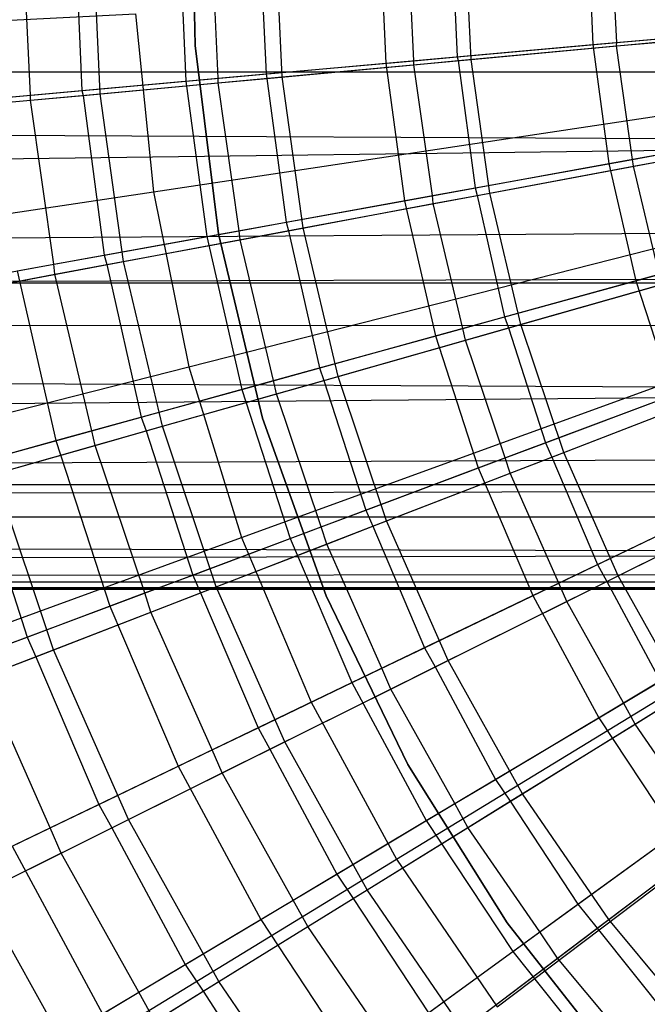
# Model space of a CAD drawing. Extents: x 0.1 to 25.1, y -5.4 to 12.3.
# Tile 18 of 107: x 10.977 to 11.519, y -0.355 to 0.496. Entities that reach past the tile are written whole.
import ezdxf

# ---------------------------------------------------------------- set-up
doc = ezdxf.new("R2010")
doc.units = 0
doc.header["$LTSCALE"] = 2.54
doc.layers.get('0').update_dxf_attribs({"color": 13, "linetype": 'CONTINUOUS'})

# ---------------------------------------------------------------- blocks, each defined once
blk = doc.blocks.new('GRUPUJ_1')
at = {"color": 0}
for p, q in [((11.00365, 5.89351, 6.825), (11.00101, 6.05325, 6.825)), ((11.00101, 6.05325, 7.325), (11.00365, 5.89351, 7.325)), ((11.00365, 5.89351, 6.825), (11.00101, 6.05325, 6.825)), ((10.86159, 5.85069, 6.83754), (10.85445, 5.99814, 6.83708)), ((10.86159, 5.85069, 6.83754), (10.85445, 5.99814, 6.83708)), ((10.86159, 5.85069, 6.83754), (10.85445, 5.99814, 6.83708)), ((10.86159, 5.85069, 6.83754), (10.85445, 5.99814, 6.83708)), ((10.89953, 5.99814, 6.80664), (10.90597, 5.85467, 6.80664)), ((10.89953, 5.99814, 6.80664), (10.90597, 5.85467, 6.80664)), ((10.92172, 5.85189, 6.85643), (10.91496, 5.99814, 6.85643)), ((10.92172, 5.85189, 6.85643), (10.91496, 5.99814, 6.85643)), ((10.98961, 5.99814, 6.63295), (10.99569, 5.86275, 6.63295)), ((10.98961, 5.99814, 6.63295), (10.99569, 5.86275, 6.63295)), ((11.02371, 5.86528, 6.73316), (11.01729, 5.99814, 6.7327)), ((11.02371, 5.86528, 6.73316), (11.01729, 5.99814, 6.7327)), ((11.02371, 5.86528, 6.73316), (11.01729, 5.99814, 6.7327)), ((11.02371, 5.86528, 6.73316), (11.01729, 5.99814, 6.7327)), ((11.05913, 5.99814, 6.70828), (11.06493, 5.86898, 6.70828)), ((11.05913, 5.99814, 6.70828), (11.06493, 5.86898, 6.70828)), ((11.07878, 5.86644, 6.75816), (11.07269, 5.99814, 6.75816)), ((11.07878, 5.86644, 6.75816), (11.07269, 5.99814, 6.75816)), ((11.16305, 5.99814, 6.53938), (11.16844, 5.87829, 6.53938)), ((11.16305, 5.99814, 6.53938), (11.16844, 5.87829, 6.53938)), ((11.19269, 5.88049, 6.63969), (11.18702, 5.99814, 6.63925)), ((11.19269, 5.88049, 6.63969), (11.18702, 5.99814, 6.63925)), ((11.19269, 5.88049, 6.63969), (11.18702, 5.99814, 6.63925)), ((11.19269, 5.88049, 6.63969), (11.18702, 5.99814, 6.63925)), ((11.22503, 5.99814, 6.6203), (11.23016, 5.88385, 6.6203)), ((11.22503, 5.99814, 6.6203), (11.23016, 5.88385, 6.6203)), ((11.24216, 5.88158, 6.67025), (11.23677, 5.99814, 6.67025)), ((11.24216, 5.88158, 6.67025), (11.23677, 5.99814, 6.67025)), ((11.34258, 5.99814, 6.45726), (11.34724, 5.89439, 6.45726)), ((11.34258, 5.99814, 6.45726), (11.34724, 5.89439, 6.45726)), ((11.36782, 5.89625, 6.55763), (11.36292, 5.99814, 6.55722)), ((11.36782, 5.89625, 6.55763), (11.36292, 5.99814, 6.55722)), ((11.36782, 5.89625, 6.55763), (11.36292, 5.99814, 6.55722)), ((11.36782, 5.89625, 6.55763), (11.36292, 5.99814, 6.55722)), ((10.4908, 5.89786, 18.47771), (10.95229, 5.92089, 18.62143)), ((10.4908, 5.89786, 18.47771), (10.95229, 5.92089, 18.62143)), ((10.95229, 5.92089, 18.62143), (10.96767, 5.76717, 18.62143)), ((10.95229, 5.92089, 18.62143), (10.96767, 5.76717, 18.62143)), ((11.34724, 5.89439, 6.45726), (11.53136, 5.91096, 6.38702)), ((11.34724, 5.89439, 6.45726), (11.53136, 5.91096, 6.38702)), ((11.02403, 5.7307, 6.825), (11.00365, 5.89351, 6.825)), ((11.00365, 5.89351, 7.325), (11.00365, 5.89351, 6.825)), ((11.00365, 5.89351, 7.325), (11.02403, 5.7307, 7.325)), ((11.00365, 5.89351, 7.325), (11.00365, 5.89351, 6.825)), ((11.02403, 5.7307, 6.825), (11.00365, 5.89351, 6.825)), ((11.16844, 5.87829, 6.53938), (11.34724, 5.89439, 6.45726)), ((11.16844, 5.87829, 6.53938), (11.34724, 5.89439, 6.45726)), ((11.23016, 5.88385, 6.6203), (11.36782, 5.89625, 6.55763)), ((11.23016, 5.88385, 6.6203), (11.36782, 5.89625, 6.55763)), ((11.23084, 5.88052, 6.62078), (11.36777, 5.89322, 6.55722)), ((11.23084, 5.88052, 6.62078), (11.36777, 5.89322, 6.55722)), ((11.24216, 5.88158, 6.67025), (11.4112, 5.89724, 6.59311)), ((11.24216, 5.88158, 6.67025), (11.4112, 5.89724, 6.59311)), ((11.34724, 5.89439, 6.45726), (11.36118, 5.79147, 6.45726)), ((11.34724, 5.89439, 6.45726), (11.36118, 5.79147, 6.45726)), ((11.36777, 5.89322, 6.55722), (11.40156, 5.89634, 6.54357)), ((11.36777, 5.89322, 6.55722), (11.40156, 5.89634, 6.54357)), ((11.36777, 5.89322, 6.55722), (11.36782, 5.89625, 6.55763)), ((11.36777, 5.89322, 6.55722), (11.36782, 5.89625, 6.55763)), ((11.38162, 5.79519, 6.55761), (11.36777, 5.89322, 6.55722)), ((11.38162, 5.79519, 6.55761), (11.36777, 5.89322, 6.55722)), ((11.36782, 5.89625, 6.55763), (11.401, 5.89922, 6.54313)), ((11.36782, 5.89625, 6.55763), (11.401, 5.89922, 6.54313)), ((11.19269, 5.88049, 6.63969), (11.23016, 5.88385, 6.6203)), ((11.19269, 5.88049, 6.63969), (11.23016, 5.88385, 6.6203)), ((11.23016, 5.88385, 6.6203), (11.23084, 5.88052, 6.62078)), ((11.23016, 5.88385, 6.6203), (11.23084, 5.88052, 6.62078)), ((10.99569, 5.86275, 6.63295), (11.16844, 5.87829, 6.53938)), ((10.99569, 5.86275, 6.63295), (11.16844, 5.87829, 6.53938)), ((11.06493, 5.86898, 6.70828), (11.19269, 5.88049, 6.63969)), ((11.06493, 5.86898, 6.70828), (11.19269, 5.88049, 6.63969)), ((11.06572, 5.86522, 6.70877), (11.19262, 5.87699, 6.63925)), ((11.06572, 5.86522, 6.70877), (11.19262, 5.87699, 6.63925)), ((11.07878, 5.86644, 6.75816), (11.24216, 5.88158, 6.67025)), ((11.07878, 5.86644, 6.75816), (11.24216, 5.88158, 6.67025)), ((11.16844, 5.87829, 6.53938), (11.18454, 5.75942, 6.53938)), ((11.16844, 5.87829, 6.53938), (11.18454, 5.75942, 6.53938)), ((11.19262, 5.87699, 6.63925), (11.23084, 5.88052, 6.62078)), ((11.19262, 5.87699, 6.63925), (11.23084, 5.88052, 6.62078)), ((11.19262, 5.87699, 6.63925), (11.19269, 5.88049, 6.63969)), ((11.19262, 5.87699, 6.63925), (11.19269, 5.88049, 6.63969)), ((11.20863, 5.76379, 6.63966), (11.19262, 5.87699, 6.63925)), ((11.20863, 5.76379, 6.63966), (11.19262, 5.87699, 6.63925)), ((11.23084, 5.88052, 6.62078), (11.24552, 5.77048, 6.6203)), ((11.23084, 5.88052, 6.62078), (11.24552, 5.77048, 6.6203)), ((11.25828, 5.76602, 6.67025), (11.24216, 5.88158, 6.67025)), ((11.25828, 5.76602, 6.67025), (11.24216, 5.88158, 6.67025)), ((11.95661, 5.81012, 5.54339), (0, 5.8713, 5.56084)), ((11.95661, 5.81012, 5.54339), (0, 5.8713, 5.56084)), ((11.93933, 5.87055, 5.56066), (0, 5.8713, 5.56084)), ((11.93933, 5.87055, 5.56066), (0, 5.8713, 5.56084)), ((10.90597, 5.85467, 6.80664), (11.02371, 5.86528, 6.73316)), ((10.90597, 5.85467, 6.80664), (11.02371, 5.86528, 6.73316)), ((10.92172, 5.85189, 6.85643), (11.07878, 5.86644, 6.75816)), ((10.92172, 5.85189, 6.85643), (11.07878, 5.86644, 6.75816)), ((11.02361, 5.86133, 6.7327), (11.02371, 5.86528, 6.73316)), ((11.02361, 5.86133, 6.7327), (11.02371, 5.86528, 6.73316)), ((11.02371, 5.86528, 6.73316), (11.06493, 5.86898, 6.70828)), ((11.02371, 5.86528, 6.73316), (11.06493, 5.86898, 6.70828)), ((11.06493, 5.86898, 6.70828), (11.06572, 5.86522, 6.70877)), ((11.06493, 5.86898, 6.70828), (11.06572, 5.86522, 6.70877)), ((11.097, 5.73587, 6.75816), (11.07878, 5.86644, 6.75816)), ((11.097, 5.73587, 6.75816), (11.07878, 5.86644, 6.75816)), ((10.8297, 5.84781, 6.73753), (10.99569, 5.86275, 6.63295)), ((10.8297, 5.84781, 6.73753), (10.99569, 5.86275, 6.63295)), ((10.90686, 5.8505, 6.80714), (11.02361, 5.86133, 6.7327)), ((10.90686, 5.8505, 6.80714), (11.02361, 5.86133, 6.7327)), ((10.99569, 5.86275, 6.63295), (11.01388, 5.72844, 6.63295)), ((10.99569, 5.86275, 6.63295), (11.01388, 5.72844, 6.63295)), ((11.02361, 5.86133, 6.7327), (11.06572, 5.86522, 6.70877)), ((11.02361, 5.86133, 6.7327), (11.06572, 5.86522, 6.70877)), ((11.0417, 5.7335, 6.73312), (11.02361, 5.86133, 6.7327)), ((11.0417, 5.7335, 6.73312), (11.02361, 5.86133, 6.7327)), ((11.06572, 5.86522, 6.70877), (11.08229, 5.74086, 6.70828)), ((11.06572, 5.86522, 6.70877), (11.08229, 5.74086, 6.70828)), ((10.75391, 5.84098, 6.91492), (10.86159, 5.85069, 6.83754)), ((10.75391, 5.84098, 6.91492), (10.86159, 5.85069, 6.83754)), ((10.7716, 5.83798, 6.96458), (10.92172, 5.85189, 6.85643)), ((10.7716, 5.83798, 6.96458), (10.92172, 5.85189, 6.85643)), ((10.86147, 5.8463, 6.83708), (10.86159, 5.85069, 6.83754)), ((10.86147, 5.8463, 6.83708), (10.86159, 5.85069, 6.83754)), ((10.86147, 5.8463, 6.83708), (10.90686, 5.8505, 6.80714)), ((10.86147, 5.8463, 6.83708), (10.90686, 5.8505, 6.80714)), ((10.86159, 5.85069, 6.83754), (10.90597, 5.85467, 6.80664)), ((10.86159, 5.85069, 6.83754), (10.90597, 5.85467, 6.80664)), ((10.90597, 5.85467, 6.80664), (10.90686, 5.8505, 6.80714)), ((10.90597, 5.85467, 6.80664), (10.90686, 5.8505, 6.80714)), ((10.90686, 5.8505, 6.80714), (10.92525, 5.71236, 6.80664)), ((10.90686, 5.8505, 6.80714), (10.92525, 5.71236, 6.80664)), ((10.94194, 5.70688, 6.85643), (10.92172, 5.85189, 6.85643)), ((10.94194, 5.70688, 6.85643), (10.92172, 5.85189, 6.85643)), ((10.75491, 5.83641, 6.91543), (10.86147, 5.8463, 6.83708)), ((10.75491, 5.83641, 6.91543), (10.86147, 5.8463, 6.83708)), ((10.88155, 5.70444, 6.8375), (10.86147, 5.8463, 6.83708)), ((10.88155, 5.70444, 6.8375), (10.86147, 5.8463, 6.83708)), ((10.96767, 5.76717, 18.62143), (11.43256, 5.83724, 18.72709)), ((10.96767, 5.76717, 18.62143), (11.43256, 5.83724, 18.72709)), ((11.36118, 5.79147, 6.45726), (11.54307, 5.82448, 6.38702)), ((11.36118, 5.79147, 6.45726), (11.54307, 5.82448, 6.38702)), ((11.95661, 5.81012, 5.54339), (0, 5.65227, 5.45935)), ((11.95661, 5.81012, 5.54339), (0, 5.65227, 5.45935)), ((11.25828, 5.76602, 6.67025), (11.42515, 5.79721, 6.59311)), ((11.25828, 5.76602, 6.67025), (11.42515, 5.79721, 6.59311)), ((11.38162, 5.79519, 6.55761), (11.41429, 5.80111, 6.54313)), ((11.38162, 5.79519, 6.55761), (11.41429, 5.80111, 6.54313)), ((11.18454, 5.75942, 6.53938), (11.36118, 5.79147, 6.45726)), ((11.18454, 5.75942, 6.53938), (11.36118, 5.79147, 6.45726)), ((11.24552, 5.77048, 6.6203), (11.38162, 5.79519, 6.55761)), ((11.24552, 5.77048, 6.6203), (11.38162, 5.79519, 6.55761)), ((11.24723, 5.76394, 6.62075), (11.38228, 5.7892, 6.55722)), ((11.24723, 5.76394, 6.62075), (11.38228, 5.7892, 6.55722)), ((11.36118, 5.79147, 6.45726), (11.38429, 5.69022, 6.45726)), ((11.36118, 5.79147, 6.45726), (11.38429, 5.69022, 6.45726)), ((11.38228, 5.7892, 6.55722), (11.38162, 5.79519, 6.55761)), ((11.38228, 5.7892, 6.55722), (11.38162, 5.79519, 6.55761)), ((11.38228, 5.7892, 6.55722), (11.41575, 5.79545, 6.54355)), ((11.38228, 5.7892, 6.55722), (11.41575, 5.79545, 6.54355)), ((11.40442, 5.69578, 6.55758), (11.38228, 5.7892, 6.55722)), ((11.40442, 5.69578, 6.55758), (11.38228, 5.7892, 6.55722)), ((10.51077, 5.69831, 18.47771), (10.96767, 5.76717, 18.62143)), ((10.51077, 5.69831, 18.47771), (10.96767, 5.76717, 18.62143)), ((10.96767, 5.76717, 18.62143), (10.99828, 5.61575, 18.62143)), ((10.96767, 5.76717, 18.62143), (10.99828, 5.61575, 18.62143)), ((11.08229, 5.74086, 6.70828), (11.20863, 5.76379, 6.63966)), ((11.08229, 5.74086, 6.70828), (11.20863, 5.76379, 6.63966)), ((11.097, 5.73587, 6.75816), (11.25828, 5.76602, 6.67025)), ((11.097, 5.73587, 6.75816), (11.25828, 5.76602, 6.67025)), ((11.20863, 5.76379, 6.63966), (11.24552, 5.77048, 6.6203)), ((11.20863, 5.76379, 6.63966), (11.24552, 5.77048, 6.6203)), ((11.20937, 5.75688, 6.63925), (11.20863, 5.76379, 6.63966)), ((11.20937, 5.75688, 6.63925), (11.20863, 5.76379, 6.63966)), ((11.20937, 5.75688, 6.63925), (11.24723, 5.76394, 6.62075)), ((11.20937, 5.75688, 6.63925), (11.24723, 5.76394, 6.62075)), ((11.24552, 5.77048, 6.6203), (11.24723, 5.76394, 6.62075)), ((11.24552, 5.77048, 6.6203), (11.24723, 5.76394, 6.62075)), ((11.24723, 5.76394, 6.62075), (11.27098, 5.65895, 6.6203)), ((11.24723, 5.76394, 6.62075), (11.27098, 5.65895, 6.6203)), ((11.285, 5.65244, 6.67025), (11.25828, 5.76602, 6.67025)), ((11.285, 5.65244, 6.67025), (11.25828, 5.76602, 6.67025)), ((11.01388, 5.72844, 6.63295), (11.18454, 5.75942, 6.53938)), ((11.01388, 5.72844, 6.63295), (11.18454, 5.75942, 6.53938)), ((11.08423, 5.73347, 6.70874), (11.20937, 5.75688, 6.63925)), ((11.08423, 5.73347, 6.70874), (11.20937, 5.75688, 6.63925)), ((11.18454, 5.75942, 6.53938), (11.21123, 5.64246, 6.53938)), ((11.18454, 5.75942, 6.53938), (11.21123, 5.64246, 6.53938)), ((11.23495, 5.64901, 6.63963), (11.20937, 5.75688, 6.63925)), ((11.23495, 5.64901, 6.63963), (11.20937, 5.75688, 6.63925)), ((11.0417, 5.7335, 6.73312), (11.08229, 5.74086, 6.70828)), ((11.0417, 5.7335, 6.73312), (11.08229, 5.74086, 6.70828)), ((11.08229, 5.74086, 6.70828), (11.08423, 5.73347, 6.70874)), ((11.08229, 5.74086, 6.70828), (11.08423, 5.73347, 6.70874)), ((11.38429, 5.69022, 6.45726), (11.56249, 5.7394, 6.38702)), ((11.38429, 5.69022, 6.45726), (11.56249, 5.7394, 6.38702)), ((11.98874, 5.73501, 5.51126), (0, 5.65227, 5.45935)), ((11.98874, 5.73501, 5.51126), (0, 5.65227, 5.45935)), ((10.92525, 5.71236, 6.80664), (11.0417, 5.7335, 6.73312)), ((10.92525, 5.71236, 6.80664), (11.0417, 5.7335, 6.73312)), ((10.94194, 5.70688, 6.85643), (11.097, 5.73587, 6.75816)), ((10.94194, 5.70688, 6.85643), (11.097, 5.73587, 6.75816)), ((10.99828, 5.61575, 18.62143), (11.45388, 5.73176, 18.72709)), ((10.99828, 5.61575, 18.62143), (11.45388, 5.73176, 18.72709)), ((11.06198, 5.5714, 6.825), (11.02403, 5.7307, 6.825)), ((11.02403, 5.7307, 7.325), (11.06198, 5.5714, 7.325)), ((11.02403, 5.7307, 7.325), (11.02403, 5.7307, 6.825)), ((11.06198, 5.5714, 6.825), (11.02403, 5.7307, 6.825)), ((11.02403, 5.7307, 7.325), (11.02403, 5.7307, 6.825)), ((11.04253, 5.72569, 6.7327), (11.0417, 5.7335, 6.73312)), ((11.04253, 5.72569, 6.7327), (11.0417, 5.7335, 6.73312)), ((11.04253, 5.72569, 6.7327), (11.08423, 5.73347, 6.70874)), ((11.04253, 5.72569, 6.7327), (11.08423, 5.73347, 6.70874)), ((11.08423, 5.73347, 6.70874), (11.11106, 5.61481, 6.70828)), ((11.08423, 5.73347, 6.70874), (11.11106, 5.61481, 6.70828)), ((11.12718, 5.60753, 6.75816), (11.097, 5.73587, 6.75816)), ((11.12718, 5.60753, 6.75816), (11.097, 5.73587, 6.75816)), ((10.8499, 5.69869, 6.73753), (11.01388, 5.72844, 6.63295)), ((10.8499, 5.69869, 6.73753), (11.01388, 5.72844, 6.63295)), ((10.92743, 5.70416, 6.8071), (11.04253, 5.72569, 6.7327)), ((10.92743, 5.70416, 6.8071), (11.04253, 5.72569, 6.7327)), ((11.01388, 5.72844, 6.63295), (11.04404, 5.59632, 6.63295)), ((11.01388, 5.72844, 6.63295), (11.04404, 5.59632, 6.63295)), ((11.07142, 5.60388, 6.73308), (11.04253, 5.72569, 6.7327)), ((11.07142, 5.60388, 6.73308), (11.04253, 5.72569, 6.7327)), ((10.88155, 5.70444, 6.8375), (10.92525, 5.71236, 6.80664)), ((10.88155, 5.70444, 6.8375), (10.92525, 5.71236, 6.80664)), ((10.92525, 5.71236, 6.80664), (10.92743, 5.70416, 6.8071)), ((10.92525, 5.71236, 6.80664), (10.92743, 5.70416, 6.8071)), ((10.77502, 5.6851, 6.91492), (10.88155, 5.70444, 6.8375)), ((10.77502, 5.6851, 6.91492), (10.88155, 5.70444, 6.8375)), ((10.79375, 5.67918, 6.96458), (10.94194, 5.70688, 6.85643)), ((10.79375, 5.67918, 6.96458), (10.94194, 5.70688, 6.85643)), ((10.88247, 5.69577, 6.83708), (10.88155, 5.70444, 6.8375)), ((10.88247, 5.69577, 6.83708), (10.88155, 5.70444, 6.8375)), ((10.88247, 5.69577, 6.83708), (10.92743, 5.70416, 6.8071)), ((10.88247, 5.69577, 6.83708), (10.92743, 5.70416, 6.8071)), ((10.92743, 5.70416, 6.8071), (10.9572, 5.57235, 6.80664)), ((10.92743, 5.70416, 6.8071), (10.9572, 5.57235, 6.80664)), ((10.97546, 5.56437, 6.85643), (10.94194, 5.70688, 6.85643)), ((10.97546, 5.56437, 6.85643), (10.94194, 5.70688, 6.85643)), ((10.77742, 5.67612, 6.91538), (10.88247, 5.69577, 6.83708)), ((10.77742, 5.67612, 6.91538), (10.88247, 5.69577, 6.83708)), ((10.8499, 5.69869, 6.73753), (10.88338, 5.55198, 6.73753)), ((10.8499, 5.69869, 6.73753), (10.88338, 5.55198, 6.73753)), ((10.91454, 5.56059, 6.83746), (10.88247, 5.69577, 6.83708)), ((10.91454, 5.56059, 6.83746), (10.88247, 5.69577, 6.83708)), ((11.27098, 5.65895, 6.6203), (11.40442, 5.69578, 6.55758)), ((11.27098, 5.65895, 6.6203), (11.40442, 5.69578, 6.55758)), ((11.285, 5.65244, 6.67025), (11.44827, 5.69889, 6.59311)), ((11.285, 5.65244, 6.67025), (11.44827, 5.69889, 6.59311)), ((0, 5.65227, 5.45935), (12.01215, 5.6938, 5.48784)), ((0, 5.65227, 5.45935), (12.01215, 5.6938, 5.48784)), ((25, 5.68822, 4.51567), (0, 5.68822, 4.51567)), ((25, 5.68822, 4.51567), (0, 5.68822, 4.51567)), ((11.21123, 5.64246, 6.53938), (11.38429, 5.69022, 6.45726)), ((11.21123, 5.64246, 6.53938), (11.38429, 5.69022, 6.45726)), ((11.27429, 5.64938, 6.62073), (11.40633, 5.68696, 6.55722)), ((11.27429, 5.64938, 6.62073), (11.40633, 5.68696, 6.55722)), ((11.38429, 5.69022, 6.45726), (11.41638, 5.59145, 6.45726)), ((11.38429, 5.69022, 6.45726), (11.41638, 5.59145, 6.45726)), ((11.12718, 5.60753, 6.75816), (11.285, 5.65244, 6.67025)), ((11.12718, 5.60753, 6.75816), (11.285, 5.65244, 6.67025)), ((11.23495, 5.64901, 6.63963), (11.27098, 5.65895, 6.6203)), ((11.23495, 5.64901, 6.63963), (11.27098, 5.65895, 6.6203)), ((11.27098, 5.65895, 6.6203), (11.27429, 5.64938, 6.62073)), ((11.27098, 5.65895, 6.6203), (11.27429, 5.64938, 6.62073)), ((11.32208, 5.54181, 6.67025), (11.285, 5.65244, 6.67025)), ((11.32208, 5.54181, 6.67025), (11.285, 5.65244, 6.67025)), ((12.08999, 5.59501, 5.41001), (0, 5.65227, 5.45935)), ((12.08999, 5.59501, 5.41001), (0, 5.65227, 5.45935)), ((12.04138, 5.6513, 5.45857), (0, 5.65227, 5.45935)), ((12.04138, 5.6513, 5.45857), (0, 5.65227, 5.45935)), ((11.11106, 5.61481, 6.70828), (11.23495, 5.64901, 6.63963)), ((11.11106, 5.61481, 6.70828), (11.23495, 5.64901, 6.63963)), ((11.23714, 5.63882, 6.63925), (11.23495, 5.64901, 6.63963)), ((11.23714, 5.63882, 6.63925), (11.23495, 5.64901, 6.63963)), ((11.23714, 5.63882, 6.63925), (11.27429, 5.64938, 6.62073)), ((11.23714, 5.63882, 6.63925), (11.27429, 5.64938, 6.62073)), ((11.27429, 5.64938, 6.62073), (11.30633, 5.55014, 6.6203)), ((11.27429, 5.64938, 6.62073), (11.30633, 5.55014, 6.6203)), ((11.04404, 5.59632, 6.63295), (11.21123, 5.64246, 6.53938)), ((11.04404, 5.59632, 6.63295), (11.21123, 5.64246, 6.53938)), ((11.11482, 5.60401, 6.70871), (11.23714, 5.63882, 6.63925)), ((11.11482, 5.60401, 6.70871), (11.23714, 5.63882, 6.63925)), ((11.21123, 5.64246, 6.53938), (11.2483, 5.52837, 6.53938)), ((11.21123, 5.64246, 6.53938), (11.2483, 5.52837, 6.53938)), ((11.27144, 5.53706, 6.63961), (11.23714, 5.63882, 6.63925)), ((11.27144, 5.53706, 6.63961), (11.23714, 5.63882, 6.63925)), ((11.04382, 5.46813, 18.62143), (11.4856, 5.62893, 18.72709)), ((11.04382, 5.46813, 18.62143), (11.4856, 5.62893, 18.72709)), ((10.55051, 5.50173, 18.47771), (10.99828, 5.61575, 18.62143)), ((10.55051, 5.50173, 18.47771), (10.99828, 5.61575, 18.62143)), ((10.99828, 5.61575, 18.62143), (11.04382, 5.46813, 18.62143)), ((10.99828, 5.61575, 18.62143), (11.04382, 5.46813, 18.62143)), ((11.07142, 5.60388, 6.73308), (11.11106, 5.61481, 6.70828)), ((11.07142, 5.60388, 6.73308), (11.11106, 5.61481, 6.70828)), ((11.11106, 5.61481, 6.70828), (11.11482, 5.60401, 6.70871)), ((11.11106, 5.61481, 6.70828), (11.11482, 5.60401, 6.70871)), ((10.9572, 5.57235, 6.80664), (11.07142, 5.60388, 6.73308)), ((10.9572, 5.57235, 6.80664), (11.07142, 5.60388, 6.73308)), ((10.97546, 5.56437, 6.85643), (11.12718, 5.60753, 6.75816)), ((10.97546, 5.56437, 6.85643), (11.12718, 5.60753, 6.75816)), ((11.07389, 5.59237, 6.7327), (11.07142, 5.60388, 6.73308)), ((11.07389, 5.59237, 6.7327), (11.07142, 5.60388, 6.73308)), ((11.07389, 5.59237, 6.7327), (11.11482, 5.60401, 6.70871)), ((11.07389, 5.59237, 6.7327), (11.11482, 5.60401, 6.70871)), ((11.11482, 5.60401, 6.70871), (11.15101, 5.49185, 6.70828)), ((11.11482, 5.60401, 6.70871), (11.15101, 5.49185, 6.70828)), ((11.16908, 5.48253, 6.75816), (11.12718, 5.60753, 6.75816)), ((11.16908, 5.48253, 6.75816), (11.12718, 5.60753, 6.75816)), ((11.32208, 5.54181, 6.67025), (11.48037, 5.60313, 6.59311)), ((11.32208, 5.54181, 6.67025), (11.48037, 5.60313, 6.59311)), ((12.08999, 5.59501, 5.41001), (0, 5.48633, 5.26206)), ((12.08999, 5.59501, 5.41001), (0, 5.48633, 5.26206)), ((10.88338, 5.55198, 6.73753), (11.04404, 5.59632, 6.63295)), ((10.88338, 5.55198, 6.73753), (11.04404, 5.59632, 6.63295)), ((11.04404, 5.59632, 6.63295), (11.08592, 5.46742, 6.63295)), ((11.04404, 5.59632, 6.63295), (11.08592, 5.46742, 6.63295)), ((11.30633, 5.55014, 6.6203), (11.43603, 5.59883, 6.55756)), ((11.30633, 5.55014, 6.6203), (11.43603, 5.59883, 6.55756)), ((10.96139, 5.56035, 6.80707), (11.07389, 5.59237, 6.7327)), ((10.96139, 5.56035, 6.80707), (11.07389, 5.59237, 6.7327)), ((11.11263, 5.47746, 6.73305), (11.07389, 5.59237, 6.7327)), ((11.11263, 5.47746, 6.73305), (11.07389, 5.59237, 6.7327)), ((11.2483, 5.52837, 6.53938), (11.41638, 5.59145, 6.45726)), ((11.2483, 5.52837, 6.53938), (11.41638, 5.59145, 6.45726)), ((11.3118, 5.53782, 6.6207), (11.43971, 5.58738, 6.55722)), ((11.3118, 5.53782, 6.6207), (11.43971, 5.58738, 6.55722)), ((10.91454, 5.56059, 6.83746), (10.9572, 5.57235, 6.80664)), ((10.91454, 5.56059, 6.83746), (10.9572, 5.57235, 6.80664)), ((10.9572, 5.57235, 6.80664), (10.96139, 5.56035, 6.80707)), ((10.9572, 5.57235, 6.80664), (10.96139, 5.56035, 6.80707)), ((11.11676, 5.41793, 6.825), (11.06198, 5.5714, 6.825)), ((11.06198, 5.5714, 7.325), (11.11676, 5.41793, 7.325)), ((11.06198, 5.5714, 7.325), (11.06198, 5.5714, 6.825)), ((11.11676, 5.41793, 6.825), (11.06198, 5.5714, 6.825)), ((11.06198, 5.5714, 7.325), (11.06198, 5.5714, 6.825)), ((10.81003, 5.53173, 6.91492), (10.91454, 5.56059, 6.83746)), ((10.81003, 5.53173, 6.91492), (10.91454, 5.56059, 6.83746)), ((10.83046, 5.52311, 6.96458), (10.97546, 5.56437, 6.85643)), ((10.83046, 5.52311, 6.96458), (10.97546, 5.56437, 6.85643)), ((10.91726, 5.54781, 6.83708), (10.91454, 5.56059, 6.83746)), ((10.91726, 5.54781, 6.83708), (10.91454, 5.56059, 6.83746)), ((10.91726, 5.54781, 6.83708), (10.96139, 5.56035, 6.80707)), ((10.91726, 5.54781, 6.83708), (10.96139, 5.56035, 6.80707)), ((10.96139, 5.56035, 6.80707), (11.00158, 5.43577, 6.80664)), ((10.96139, 5.56035, 6.80707), (11.00158, 5.43577, 6.80664)), ((11.02199, 5.42555, 6.85643), (10.97546, 5.56437, 6.85643)), ((11.02199, 5.42555, 6.85643), (10.97546, 5.56437, 6.85643)), ((10.72993, 5.50963, 6.85262), (10.88338, 5.55198, 6.73753)), ((10.72993, 5.50963, 6.85262), (10.88338, 5.55198, 6.73753)), ((10.88338, 5.55198, 6.73753), (10.92988, 5.40886, 6.73753)), ((10.88338, 5.55198, 6.73753), (10.92988, 5.40886, 6.73753)), ((10.81462, 5.51859, 6.91534), (10.91726, 5.54781, 6.83708)), ((10.81462, 5.51859, 6.91534), (10.91726, 5.54781, 6.83708)), ((10.96026, 5.42027, 6.83742), (10.91726, 5.54781, 6.83708)), ((10.96026, 5.42027, 6.83742), (10.91726, 5.54781, 6.83708)), ((11.16908, 5.48253, 6.75816), (11.32208, 5.54181, 6.67025)), ((11.16908, 5.48253, 6.75816), (11.32208, 5.54181, 6.67025)), ((11.27144, 5.53706, 6.63961), (11.30633, 5.55014, 6.6203)), ((11.27144, 5.53706, 6.63961), (11.30633, 5.55014, 6.6203)), ((11.30633, 5.55014, 6.6203), (11.3118, 5.53782, 6.6207)), ((11.30633, 5.55014, 6.6203), (11.3118, 5.53782, 6.6207)), ((11.36921, 5.43507, 6.67025), (11.32208, 5.54181, 6.67025)), ((11.36921, 5.43507, 6.67025), (11.32208, 5.54181, 6.67025)), ((12.15499, 5.53814, 5.34501), (0, 5.48633, 5.26206)), ((12.15499, 5.53814, 5.34501), (0, 5.48633, 5.26206)), ((11.15101, 5.49185, 6.70828), (11.27144, 5.53706, 6.63961)), ((11.15101, 5.49185, 6.70828), (11.27144, 5.53706, 6.63961)), ((11.27568, 5.52383, 6.63925), (11.27144, 5.53706, 6.63961)), ((11.27568, 5.52383, 6.63925), (11.27144, 5.53706, 6.63961)), ((11.27568, 5.52383, 6.63925), (11.3118, 5.53782, 6.6207)), ((11.27568, 5.52383, 6.63925), (11.3118, 5.53782, 6.6207)), ((11.3118, 5.53782, 6.6207), (11.35129, 5.44495, 6.6203)), ((11.3118, 5.53782, 6.6207), (11.35129, 5.44495, 6.6203)), ((11.08592, 5.46742, 6.63295), (11.2483, 5.52837, 6.53938)), ((11.08592, 5.46742, 6.63295), (11.2483, 5.52837, 6.53938)), ((11.10383, 5.32577, 18.62143), (11.5274, 5.52976, 18.72709)), ((11.10383, 5.32577, 18.62143), (11.5274, 5.52976, 18.72709)), ((11.2483, 5.52837, 6.53938), (11.29545, 5.41806, 6.53938)), ((11.2483, 5.52837, 6.53938), (11.29545, 5.41806, 6.53938)), ((10.81462, 5.51859, 6.91534), (10.85864, 5.38212, 6.91492)), ((10.81462, 5.51859, 6.91534), (10.85864, 5.38212, 6.91492)), ((10.88141, 5.37109, 6.96458), (10.83046, 5.52311, 6.96458)), ((10.88141, 5.37109, 6.96458), (10.83046, 5.52311, 6.96458)), ((11.1572, 5.47793, 6.70868), (11.27568, 5.52383, 6.63925)), ((11.1572, 5.47793, 6.70868), (11.27568, 5.52383, 6.63925)), ((11.31782, 5.42883, 6.63958), (11.27568, 5.52383, 6.63925)), ((11.31782, 5.42883, 6.63958), (11.27568, 5.52383, 6.63925)), ((25, 5.5138, 4.69008), (0, 5.5138, 4.69008)), ((25, 5.5138, 4.69008), (0, 5.5138, 4.69008)), ((12.19741, 5.5092, 5.30259), (0, 5.48633, 5.26206)), ((12.19741, 5.5092, 5.30259), (0, 5.48633, 5.26206)), ((11.36921, 5.43507, 6.67025), (11.52117, 5.51073, 6.59311)), ((11.36921, 5.43507, 6.67025), (11.52117, 5.51073, 6.59311)), ((11.35129, 5.44495, 6.6203), (11.47619, 5.5051, 6.55754)), ((11.35129, 5.44495, 6.6203), (11.47619, 5.5051, 6.55754)), ((11.11263, 5.47746, 6.73305), (11.15101, 5.49185, 6.70828)), ((11.11263, 5.47746, 6.73305), (11.15101, 5.49185, 6.70828)), ((11.15101, 5.49185, 6.70828), (11.1572, 5.47793, 6.70868)), ((11.15101, 5.49185, 6.70828), (11.1572, 5.47793, 6.70868)), ((11.29545, 5.41806, 6.53938), (11.4572, 5.49595, 6.45726)), ((11.29545, 5.41806, 6.53938), (11.4572, 5.49595, 6.45726)), ((11.35943, 5.43019, 6.62068), (11.48213, 5.4913, 6.55722)), ((11.35943, 5.43019, 6.62068), (11.48213, 5.4913, 6.55722)), ((0, 5.48633, 5.26206), (12.23835, 5.48612, 5.26165)), ((0, 5.48633, 5.26206), (12.3123, 5.45463, 5.18768)), ((0, 5.48633, 5.26206), (12.23835, 5.48612, 5.26165)), ((0, 5.48633, 5.26206), (12.3123, 5.45463, 5.18768)), ((11.02199, 5.42555, 6.85643), (11.16908, 5.48253, 6.75816)), ((11.02199, 5.42555, 6.85643), (11.16908, 5.48253, 6.75816)), ((11.22233, 5.36193, 6.75816), (11.16908, 5.48253, 6.75816)), ((11.22233, 5.36193, 6.75816), (11.16908, 5.48253, 6.75816)), ((11.00158, 5.43577, 6.80664), (11.11263, 5.47746, 6.73305)), ((11.00158, 5.43577, 6.80664), (11.11263, 5.47746, 6.73305)), ((11.11741, 5.46252, 6.7327), (11.11263, 5.47746, 6.73305)), ((11.11741, 5.46252, 6.7327), (11.11263, 5.47746, 6.73305)), ((11.11741, 5.46252, 6.7327), (11.1572, 5.47793, 6.70868)), ((11.11741, 5.46252, 6.7327), (11.1572, 5.47793, 6.70868)), ((11.1572, 5.47793, 6.70868), (11.20182, 5.37297, 6.70828)), ((11.1572, 5.47793, 6.70868), (11.20182, 5.37297, 6.70828)), ((10.60962, 5.3101, 18.47771), (11.04382, 5.46813, 18.62143)), ((10.60962, 5.3101, 18.47771), (11.04382, 5.46813, 18.62143)), ((10.92988, 5.40886, 6.73753), (11.08592, 5.46742, 6.63295)), ((10.92988, 5.40886, 6.73753), (11.08592, 5.46742, 6.63295)), ((11.04382, 5.46813, 18.62143), (11.10383, 5.32577, 18.62143)), ((11.04382, 5.46813, 18.62143), (11.10383, 5.32577, 18.62143)), ((11.08592, 5.46742, 6.63295), (11.13918, 5.3428, 6.63295)), ((11.08592, 5.46742, 6.63295), (11.13918, 5.3428, 6.63295)), ((11.00847, 5.4203, 6.80703), (11.11741, 5.46252, 6.7327)), ((11.00847, 5.4203, 6.80703), (11.11741, 5.46252, 6.7327)), ((11.165, 5.35524, 6.73302), (11.11741, 5.46252, 6.7327)), ((11.165, 5.35524, 6.73302), (11.11741, 5.46252, 6.7327)), ((0, 5.42382, 5.02799), (12.3123, 5.45463, 5.18768)), ((0, 5.42382, 5.02799), (12.3123, 5.45463, 5.18768)), ((11.31782, 5.42883, 6.63958), (11.35129, 5.44495, 6.6203)), ((11.31782, 5.42883, 6.63958), (11.35129, 5.44495, 6.6203)), ((11.35129, 5.44495, 6.6203), (11.35943, 5.43019, 6.62068)), ((11.35129, 5.44495, 6.6203), (11.35943, 5.43019, 6.62068)), ((0, 5.42382, 5.02799), (12.373, 5.43734, 5.12701)), ((0, 5.42382, 5.02799), (12.373, 5.43734, 5.12701)), ((10.96026, 5.42027, 6.83742), (11.00158, 5.43577, 6.80664)), ((10.96026, 5.42027, 6.83742), (11.00158, 5.43577, 6.80664)), ((11.00158, 5.43577, 6.80664), (11.00847, 5.4203, 6.80703)), ((11.00158, 5.43577, 6.80664), (11.00847, 5.4203, 6.80703)), ((11.17771, 5.1901, 18.62143), (11.57887, 5.43525, 18.72709)), ((11.17771, 5.1901, 18.62143), (11.57887, 5.43525, 18.72709)), ((11.22233, 5.36193, 6.75816), (11.36921, 5.43507, 6.67025)), ((11.22233, 5.36193, 6.75816), (11.36921, 5.43507, 6.67025)), ((11.42598, 5.33313, 6.67025), (11.36921, 5.43507, 6.67025)), ((11.42598, 5.33313, 6.67025), (11.36921, 5.43507, 6.67025)), ((25, 5.42949, 4.91473), (0, 5.42949, 4.91473)), ((12.5, 5.42314, 5), (0, 5.42949, 4.91473)), ((12.5, 5.42314, 5), (0, 5.42949, 4.91473)), ((25, 5.42949, 4.91473), (0, 5.42949, 4.91473)), ((12.45504, 5.4249, 5.04496), (0, 5.42382, 5.02799)), ((12.45504, 5.4249, 5.04496), (0, 5.42382, 5.02799)), ((12.5, 5.42314, 5), (0, 5.42382, 5.02799)), ((12.5, 5.42314, 5), (0, 5.42382, 5.02799)), ((10.88141, 5.37109, 6.96458), (11.02199, 5.42555, 6.85643)), ((10.88141, 5.37109, 6.96458), (11.02199, 5.42555, 6.85643)), ((11.08113, 5.29162, 6.85643), (11.02199, 5.42555, 6.85643)), ((11.08113, 5.29162, 6.85643), (11.02199, 5.42555, 6.85643)), ((11.20182, 5.37297, 6.70828), (11.31782, 5.42883, 6.63958)), ((11.20182, 5.37297, 6.70828), (11.31782, 5.42883, 6.63958)), ((11.32467, 5.41289, 6.63925), (11.31782, 5.42883, 6.63958)), ((11.32467, 5.41289, 6.63925), (11.31782, 5.42883, 6.63958)), ((11.32467, 5.41289, 6.63925), (11.35943, 5.43019, 6.62068)), ((11.32467, 5.41289, 6.63925), (11.35943, 5.43019, 6.62068)), ((11.35943, 5.43019, 6.62068), (11.4055, 5.3442, 6.6203)), ((11.35943, 5.43019, 6.62068), (11.4055, 5.3442, 6.6203)), ((10.85864, 5.38212, 6.91492), (10.96026, 5.42027, 6.83742)), ((10.85864, 5.38212, 6.91492), (10.96026, 5.42027, 6.83742)), ((10.96557, 5.40369, 6.83708), (10.96026, 5.42027, 6.83742)), ((10.96557, 5.40369, 6.83708), (10.96026, 5.42027, 6.83742)), ((10.96557, 5.40369, 6.83708), (11.00847, 5.4203, 6.80703)), ((10.96557, 5.40369, 6.83708), (11.00847, 5.4203, 6.80703)), ((11.00847, 5.4203, 6.80703), (11.05802, 5.30372, 6.80664)), ((11.00847, 5.4203, 6.80703), (11.05802, 5.30372, 6.80664)), ((11.18748, 5.27198, 6.825), (11.11676, 5.41793, 6.825)), ((11.11676, 5.41793, 7.325), (11.11676, 5.41793, 6.825)), ((11.11676, 5.41793, 7.325), (11.18748, 5.27198, 7.325)), ((11.11676, 5.41793, 7.325), (11.11676, 5.41793, 6.825)), ((11.18748, 5.27198, 6.825), (11.11676, 5.41793, 6.825)), ((11.13918, 5.3428, 6.63295), (11.29545, 5.41806, 6.53938)), ((11.13918, 5.3428, 6.63295), (11.29545, 5.41806, 6.53938)), ((11.29545, 5.41806, 6.53938), (11.3523, 5.31242, 6.53938)), ((11.29545, 5.41806, 6.53938), (11.3523, 5.31242, 6.53938)), ((10.78084, 5.35293, 6.85262), (10.92988, 5.40886, 6.73753)), ((10.78084, 5.35293, 6.85262), (10.92988, 5.40886, 6.73753)), ((10.92988, 5.40886, 6.73753), (10.98903, 5.27049, 6.73753)), ((10.92988, 5.40886, 6.73753), (10.98903, 5.27049, 6.73753)), ((11.21103, 5.3563, 6.70865), (11.32467, 5.41289, 6.63925)), ((11.21103, 5.3563, 6.70865), (11.32467, 5.41289, 6.63925)), ((11.37369, 5.3252, 6.63956), (11.32467, 5.41289, 6.63925)), ((11.37369, 5.3252, 6.63956), (11.32467, 5.41289, 6.63925)), ((10.86619, 5.36518, 6.9153), (10.96557, 5.40369, 6.83708)), ((10.86619, 5.36518, 6.9153), (10.96557, 5.40369, 6.83708)), ((11.01837, 5.28463, 6.83739), (10.96557, 5.40369, 6.83708)), ((11.01837, 5.28463, 6.83739), (10.96557, 5.40369, 6.83708)), ((11.3523, 5.31242, 6.53938), (11.50641, 5.4045, 6.45726)), ((11.3523, 5.31242, 6.53938), (11.50641, 5.4045, 6.45726)), ((10.81498, 5.36575, 6.9522), (10.85864, 5.38212, 6.91492)), ((10.81498, 5.36575, 6.9522), (10.85864, 5.38212, 6.91492)), ((10.85864, 5.38212, 6.91492), (10.86619, 5.36518, 6.9153)), ((10.85864, 5.38212, 6.91492), (10.86619, 5.36518, 6.9153)), ((11.165, 5.35524, 6.73302), (11.20182, 5.37297, 6.70828)), ((11.165, 5.35524, 6.73302), (11.20182, 5.37297, 6.70828)), ((11.20182, 5.37297, 6.70828), (11.21103, 5.3563, 6.70865)), ((11.20182, 5.37297, 6.70828), (11.21103, 5.3563, 6.70865)), ((10.7479, 5.31937, 7.08212), (10.88141, 5.37109, 6.96458)), ((10.7479, 5.31937, 7.08212), (10.88141, 5.37109, 6.96458)), ((10.82079, 5.34761, 6.95188), (10.86619, 5.36518, 6.9153)), ((10.82079, 5.34761, 6.95188), (10.86619, 5.36518, 6.9153)), ((10.86619, 5.36518, 6.9153), (10.92047, 5.23747, 6.91492)), ((10.86619, 5.36518, 6.9153), (10.92047, 5.23747, 6.91492)), ((10.94617, 5.22442, 6.96458), (10.88141, 5.37109, 6.96458)), ((10.94617, 5.22442, 6.96458), (10.88141, 5.37109, 6.96458)), ((11.05802, 5.30372, 6.80664), (11.165, 5.35524, 6.73302)), ((11.05802, 5.30372, 6.80664), (11.165, 5.35524, 6.73302)), ((11.08113, 5.29162, 6.85643), (11.22233, 5.36193, 6.75816)), ((11.08113, 5.29162, 6.85643), (11.22233, 5.36193, 6.75816)), ((11.17273, 5.33723, 6.7327), (11.165, 5.35524, 6.73302)), ((11.17273, 5.33723, 6.7327), (11.165, 5.35524, 6.73302)), ((11.17273, 5.33723, 6.7327), (11.21103, 5.3563, 6.70865)), ((11.17273, 5.33723, 6.7327), (11.21103, 5.3563, 6.70865)), ((11.21103, 5.3563, 6.70865), (11.26309, 5.25912, 6.70828)), ((11.21103, 5.3563, 6.70865), (11.26309, 5.25912, 6.70828)), ((11.28648, 5.24676, 6.75816), (11.22233, 5.36193, 6.75816)), ((11.28648, 5.24676, 6.75816), (11.22233, 5.36193, 6.75816)), ((10.87857, 5.21731, 6.95216), (10.82079, 5.34761, 6.95188)), ((10.87857, 5.21731, 6.95216), (10.82079, 5.34761, 6.95188)), ((11.26473, 5.06246, 18.62143), (11.6395, 5.34633, 18.72709)), ((11.26473, 5.06246, 18.62143), (11.6395, 5.34633, 18.72709)), ((10.98903, 5.27049, 6.73753), (11.13918, 5.3428, 6.63295)), ((10.98903, 5.27049, 6.73753), (11.13918, 5.3428, 6.63295)), ((11.13918, 5.3428, 6.63295), (11.2034, 5.22346, 6.63295)), ((11.13918, 5.3428, 6.63295), (11.2034, 5.22346, 6.63295)), ((11.37369, 5.3252, 6.63956), (11.4055, 5.3442, 6.6203)), ((11.37369, 5.3252, 6.63956), (11.4055, 5.3442, 6.6203)), ((11.06825, 5.2852, 6.807), (11.17273, 5.33723, 6.7327)), ((11.06825, 5.2852, 6.807), (11.17273, 5.33723, 6.7327)), ((11.22809, 5.23821, 6.73299), (11.17273, 5.33723, 6.7327)), ((11.22809, 5.23821, 6.73299), (11.17273, 5.33723, 6.7327)), ((11.28648, 5.24676, 6.75816), (11.42598, 5.33313, 6.67025)), ((11.28648, 5.24676, 6.75816), (11.42598, 5.33313, 6.67025)), ((10.68752, 5.12529, 18.47771), (11.10383, 5.32577, 18.62143)), ((10.68752, 5.12529, 18.47771), (11.10383, 5.32577, 18.62143)), ((11.10383, 5.32577, 18.62143), (11.17771, 5.1901, 18.62143)), ((11.10383, 5.32577, 18.62143), (11.17771, 5.1901, 18.62143)), ((11.26309, 5.25912, 6.70828), (11.37369, 5.3252, 6.63956)), ((11.26309, 5.25912, 6.70828), (11.37369, 5.3252, 6.63956)), ((11.38368, 5.30694, 6.63925), (11.37369, 5.3252, 6.63956)), ((11.38368, 5.30694, 6.63925), (11.37369, 5.3252, 6.63956)), ((11.38368, 5.30694, 6.63925), (11.41678, 5.32743, 6.62066)), ((11.38368, 5.30694, 6.63925), (11.41678, 5.32743, 6.62066)), ((11.2034, 5.22346, 6.63295), (11.3523, 5.31242, 6.53938)), ((11.2034, 5.22346, 6.63295), (11.3523, 5.31242, 6.53938)), ((11.3523, 5.31242, 6.53938), (11.41839, 5.2123, 6.53938)), ((11.3523, 5.31242, 6.53938), (11.41839, 5.2123, 6.53938)), ((11.01837, 5.28463, 6.83739), (11.05802, 5.30372, 6.80664)), ((11.01837, 5.28463, 6.83739), (11.05802, 5.30372, 6.80664)), ((11.05802, 5.30372, 6.80664), (11.06825, 5.2852, 6.807)), ((11.05802, 5.30372, 6.80664), (11.06825, 5.2852, 6.807)), ((11.27583, 5.24016, 6.70863), (11.38368, 5.30694, 6.63925)), ((11.27583, 5.24016, 6.70863), (11.38368, 5.30694, 6.63925)), ((11.43862, 5.227, 6.63954), (11.38368, 5.30694, 6.63925)), ((11.43862, 5.227, 6.63954), (11.38368, 5.30694, 6.63925)), ((10.94617, 5.22442, 6.96458), (11.08113, 5.29162, 6.85643)), ((10.94617, 5.22442, 6.96458), (11.08113, 5.29162, 6.85643)), ((11.15237, 5.16372, 6.85643), (11.08113, 5.29162, 6.85643)), ((11.15237, 5.16372, 6.85643), (11.08113, 5.29162, 6.85643)), ((10.92047, 5.23747, 6.91492), (11.01837, 5.28463, 6.83739)), ((10.92047, 5.23747, 6.91492), (11.01837, 5.28463, 6.83739)), ((11.02696, 5.26465, 6.83708), (11.01837, 5.28463, 6.83739)), ((11.02696, 5.26465, 6.83708), (11.01837, 5.28463, 6.83739)), ((11.02696, 5.26465, 6.83708), (11.06825, 5.2852, 6.807)), ((11.02696, 5.26465, 6.83708), (11.06825, 5.2852, 6.807)), ((11.06825, 5.2852, 6.807), (11.12608, 5.17726, 6.80664)), ((11.06825, 5.2852, 6.807), (11.12608, 5.17726, 6.80664)), ((10.8456, 5.20142, 6.85262), (10.98903, 5.27049, 6.73753)), ((10.8456, 5.20142, 6.85262), (10.98903, 5.27049, 6.73753)), ((10.98903, 5.27049, 6.73753), (11.06033, 5.13798, 6.73753)), ((10.98903, 5.27049, 6.73753), (11.06033, 5.13798, 6.73753)), ((11.27313, 5.13513, 6.825), (11.18748, 5.27198, 6.825)), ((11.18748, 5.27198, 7.325), (11.18748, 5.27198, 6.825)), ((11.18748, 5.27198, 7.325), (11.27313, 5.13513, 7.325)), ((11.18748, 5.27198, 7.325), (11.18748, 5.27198, 6.825)), ((11.27313, 5.13513, 6.825), (11.18748, 5.27198, 6.825)), ((10.93167, 5.21719, 6.91526), (11.02696, 5.26465, 6.83708)), ((10.93167, 5.21719, 6.91526), (11.02696, 5.26465, 6.83708)), ((11.0884, 5.15475, 6.83735), (11.02696, 5.26465, 6.83708)), ((11.0884, 5.15475, 6.83735), (11.02696, 5.26465, 6.83708)), ((11.22809, 5.23821, 6.73299), (11.26309, 5.25912, 6.70828)), ((11.22809, 5.23821, 6.73299), (11.26309, 5.25912, 6.70828)), ((11.26309, 5.25912, 6.70828), (11.27583, 5.24016, 6.70863)), ((11.26309, 5.25912, 6.70828), (11.27583, 5.24016, 6.70863)), ((11.15237, 5.16372, 6.85643), (11.28648, 5.24676, 6.75816)), ((11.15237, 5.16372, 6.85643), (11.28648, 5.24676, 6.75816)), ((11.36098, 5.13799, 6.75816), (11.28648, 5.24676, 6.75816)), ((11.36098, 5.13799, 6.75816), (11.28648, 5.24676, 6.75816)), ((10.87857, 5.21731, 6.95216), (10.92047, 5.23747, 6.91492)), ((10.87857, 5.21731, 6.95216), (10.92047, 5.23747, 6.91492)), ((10.92047, 5.23747, 6.91492), (10.93167, 5.21719, 6.91526)), ((10.92047, 5.23747, 6.91492), (10.93167, 5.21719, 6.91526)), ((11.12608, 5.17726, 6.80664), (11.22809, 5.23821, 6.73299)), ((11.12608, 5.17726, 6.80664), (11.22809, 5.23821, 6.73299)), ((11.23937, 5.21759, 6.7327), (11.22809, 5.23821, 6.73299)), ((11.23937, 5.21759, 6.7327), (11.22809, 5.23821, 6.73299)), ((11.23937, 5.21759, 6.7327), (11.27583, 5.24016, 6.70863)), ((11.23937, 5.21759, 6.7327), (11.27583, 5.24016, 6.70863)), ((11.27583, 5.24016, 6.70863), (11.33431, 5.15121, 6.70828)), ((11.27583, 5.24016, 6.70863), (11.33431, 5.15121, 6.70828)), ((11.36098, 5.13799, 6.75816), (11.49192, 5.23687, 6.67025)), ((11.36098, 5.13799, 6.75816), (11.49192, 5.23687, 6.67025)), ((11.33431, 5.15121, 6.70828), (11.43862, 5.227, 6.63954)), ((11.33431, 5.15121, 6.70828), (11.43862, 5.227, 6.63954)), ((10.818, 5.1606, 7.08212), (10.94617, 5.22442, 6.96458)), ((10.818, 5.1606, 7.08212), (10.94617, 5.22442, 6.96458)), ((11.02419, 5.08435, 6.96458), (10.94617, 5.22442, 6.96458)), ((11.02419, 5.08435, 6.96458), (10.94617, 5.22442, 6.96458)), ((11.06033, 5.13798, 6.73753), (11.2034, 5.22346, 6.63295)), ((11.06033, 5.13798, 6.73753), (11.2034, 5.22346, 6.63295)), ((11.2034, 5.22346, 6.63295), (11.27806, 5.11035, 6.63295)), ((11.2034, 5.22346, 6.63295), (11.27806, 5.11035, 6.63295)), ((10.78969, 5.17449, 7.03264), (10.87857, 5.21731, 6.95216)), ((10.78969, 5.17449, 7.03264), (10.87857, 5.21731, 6.95216)), ((10.88798, 5.19544, 6.95188), (10.87857, 5.21731, 6.95216)), ((10.88798, 5.19544, 6.95188), (10.87857, 5.21731, 6.95216)), ((10.88798, 5.19544, 6.95188), (10.93167, 5.21719, 6.91526)), ((10.88798, 5.19544, 6.95188), (10.93167, 5.21719, 6.91526)), ((10.93167, 5.21719, 6.91526), (10.99501, 5.09895, 6.91492)), ((10.93167, 5.21719, 6.91526), (10.99501, 5.09895, 6.91492)), ((11.14023, 5.1562, 6.80697), (11.23937, 5.21759, 6.7327)), ((11.14023, 5.1562, 6.80697), (11.23937, 5.21759, 6.7327)), ((11.30141, 5.12731, 6.73297), (11.23937, 5.21759, 6.7327)), ((11.30141, 5.12731, 6.73297), (11.23937, 5.21759, 6.7327)), ((11.27806, 5.11035, 6.63295), (11.41839, 5.2123, 6.53938)), ((11.27806, 5.11035, 6.63295), (11.41839, 5.2123, 6.53938)), ((10.8456, 5.20142, 6.85262), (10.92368, 5.05633, 6.85262)), ((10.8456, 5.20142, 6.85262), (10.92368, 5.05633, 6.85262)), ((11.35107, 5.1305, 6.70861), (11.45222, 5.20689, 6.63925)), ((11.35107, 5.1305, 6.70861), (11.45222, 5.20689, 6.63925)), ((10.80181, 5.15253, 7.03295), (10.88798, 5.19544, 6.95188)), ((10.80181, 5.15253, 7.03295), (10.88798, 5.19544, 6.95188)), ((10.9552, 5.07517, 6.95213), (10.88798, 5.19544, 6.95188)), ((10.9552, 5.07517, 6.95213), (10.88798, 5.19544, 6.95188)), ((10.78344, 4.94917, 18.47771), (11.17771, 5.1901, 18.62143)), ((10.78344, 4.94917, 18.47771), (11.17771, 5.1901, 18.62143)), ((11.17771, 5.1901, 18.62143), (11.26473, 5.06246, 18.62143)), ((11.17771, 5.1901, 18.62143), (11.26473, 5.06246, 18.62143)), ((11.0884, 5.15475, 6.83735), (11.12608, 5.17726, 6.80664)), ((11.0884, 5.15475, 6.83735), (11.12608, 5.17726, 6.80664)), ((11.12608, 5.17726, 6.80664), (11.14023, 5.1562, 6.80697)), ((11.12608, 5.17726, 6.80664), (11.14023, 5.1562, 6.80697)), ((10.90246, 5.00898, 7.08212), (10.818, 5.1606, 7.08212)), ((10.90246, 5.00898, 7.08212), (10.818, 5.1606, 7.08212)), ((11.02419, 5.08435, 6.96458), (11.15237, 5.16372, 6.85643)), ((11.02419, 5.08435, 6.96458), (11.15237, 5.16372, 6.85643)), ((11.23511, 5.04293, 6.85643), (11.15237, 5.16372, 6.85643)), ((11.23511, 5.04293, 6.85643), (11.15237, 5.16372, 6.85643)), ((10.99501, 5.09895, 6.91492), (11.0884, 5.15475, 6.83735)), ((10.99501, 5.09895, 6.91492), (11.0884, 5.15475, 6.83735)), ((11.10092, 5.13186, 6.83708), (11.0884, 5.15475, 6.83735)), ((11.10092, 5.13186, 6.83708), (11.0884, 5.15475, 6.83735)), ((11.10092, 5.13186, 6.83708), (11.14023, 5.1562, 6.80697)), ((11.10092, 5.13186, 6.83708), (11.14023, 5.1562, 6.80697)), ((11.14023, 5.1562, 6.80697), (11.20519, 5.0574, 6.80664)), ((11.14023, 5.1562, 6.80697), (11.20519, 5.0574, 6.80664)), ((11.30141, 5.12731, 6.73297), (11.33431, 5.15121, 6.70828)), ((11.30141, 5.12731, 6.73297), (11.33431, 5.15121, 6.70828)), ((11.33431, 5.15121, 6.70828), (11.35107, 5.1305, 6.70861)), ((11.33431, 5.15121, 6.70828), (11.35107, 5.1305, 6.70861)), ((10.92368, 5.05633, 6.85262), (11.06033, 5.13798, 6.73753)), ((10.92368, 5.05633, 6.85262), (11.06033, 5.13798, 6.73753)), ((11.06033, 5.13798, 6.73753), (11.14323, 5.01239, 6.73753)), ((11.06033, 5.13798, 6.73753), (11.14323, 5.01239, 6.73753)), ((11.23511, 5.04293, 6.85643), (11.36098, 5.13799, 6.75816)), ((11.23511, 5.04293, 6.85643), (11.36098, 5.13799, 6.75816)), ((11.37252, 5.0088, 6.825), (11.27313, 5.13513, 6.825)), ((11.27313, 5.13513, 7.325), (11.27313, 5.13513, 6.825)), ((11.27313, 5.13513, 7.325), (11.37252, 5.0088, 7.325)), ((11.27313, 5.13513, 7.325), (11.27313, 5.13513, 6.825)), ((11.37252, 5.0088, 6.825), (11.27313, 5.13513, 6.825)), ((11.44521, 5.03657, 6.75816), (11.36098, 5.13799, 6.75816)), ((11.44521, 5.03657, 6.75816), (11.36098, 5.13799, 6.75816)), ((11.01051, 5.07588, 6.91523), (11.10092, 5.13186, 6.83708)), ((11.01051, 5.07588, 6.91523), (11.10092, 5.13186, 6.83708)), ((11.16977, 5.03167, 6.83732), (11.10092, 5.13186, 6.83708)), ((11.16977, 5.03167, 6.83732), (11.10092, 5.13186, 6.83708)), ((11.20519, 5.0574, 6.80664), (11.30141, 5.12731, 6.73297)), ((11.20519, 5.0574, 6.80664), (11.30141, 5.12731, 6.73297)), ((11.31677, 5.1046, 6.7327), (11.30141, 5.12731, 6.73297)), ((11.31677, 5.1046, 6.7327), (11.30141, 5.12731, 6.73297)), ((11.31677, 5.1046, 6.7327), (11.35107, 5.1305, 6.70861)), ((11.31677, 5.1046, 6.7327), (11.35107, 5.1305, 6.70861)), ((11.35107, 5.1305, 6.70861), (11.41492, 5.05013, 6.70828)), ((11.35107, 5.1305, 6.70861), (11.41492, 5.05013, 6.70828)), ((11.14323, 5.01239, 6.73753), (11.27806, 5.11035, 6.63295)), ((11.14323, 5.01239, 6.73753), (11.27806, 5.11035, 6.63295)), ((11.27806, 5.11035, 6.63295), (11.36256, 5.00439, 6.63295)), ((11.27806, 5.11035, 6.63295), (11.36256, 5.00439, 6.63295)), ((11.2238, 5.03439, 6.80694), (11.31677, 5.1046, 6.7327)), ((11.2238, 5.03439, 6.80694), (11.31677, 5.1046, 6.7327)), ((11.38436, 5.02344, 6.73295), (11.31677, 5.1046, 6.7327)), ((11.38436, 5.02344, 6.73295), (11.31677, 5.1046, 6.7327)), ((10.9552, 5.07517, 6.95213), (10.99501, 5.09895, 6.91492)), ((10.9552, 5.07517, 6.95213), (10.99501, 5.09895, 6.91492)), ((10.99501, 5.09895, 6.91492), (11.01051, 5.07588, 6.91523)), ((10.99501, 5.09895, 6.91492), (11.01051, 5.07588, 6.91523)), ((10.90246, 5.00898, 7.08212), (11.02419, 5.08435, 6.96458)), ((10.90246, 5.00898, 7.08212), (11.02419, 5.08435, 6.96458)), ((11.1148, 4.95208, 6.96458), (11.02419, 5.08435, 6.96458)), ((11.1148, 4.95208, 6.96458), (11.02419, 5.08435, 6.96458)), ((10.87041, 5.0245, 7.03264), (10.9552, 5.07517, 6.95213)), ((10.87041, 5.0245, 7.03264), (10.9552, 5.07517, 6.95213)), ((10.96892, 5.05013, 6.95188), (10.9552, 5.07517, 6.95213)), ((10.96892, 5.05013, 6.95188), (10.9552, 5.07517, 6.95213)), ((10.96892, 5.05013, 6.95188), (11.01051, 5.07588, 6.91523)), ((10.96892, 5.05013, 6.95188), (11.01051, 5.07588, 6.91523)), ((11.01051, 5.07588, 6.91523), (11.08167, 4.96766, 6.91492)), ((11.01051, 5.07588, 6.91523), (11.08167, 4.96766, 6.91492))]:
    blk.add_line(p, q, dxfattribs=at)

msp = doc.modelspace()

# ---------------------------------------------------------------- block references
at = {"color": 0}
msp.add_blockref('GRUPUJ_1', (0.125, -5.41988, 0.188), dxfattribs=at)

doc.saveas('drawing.dxf')
